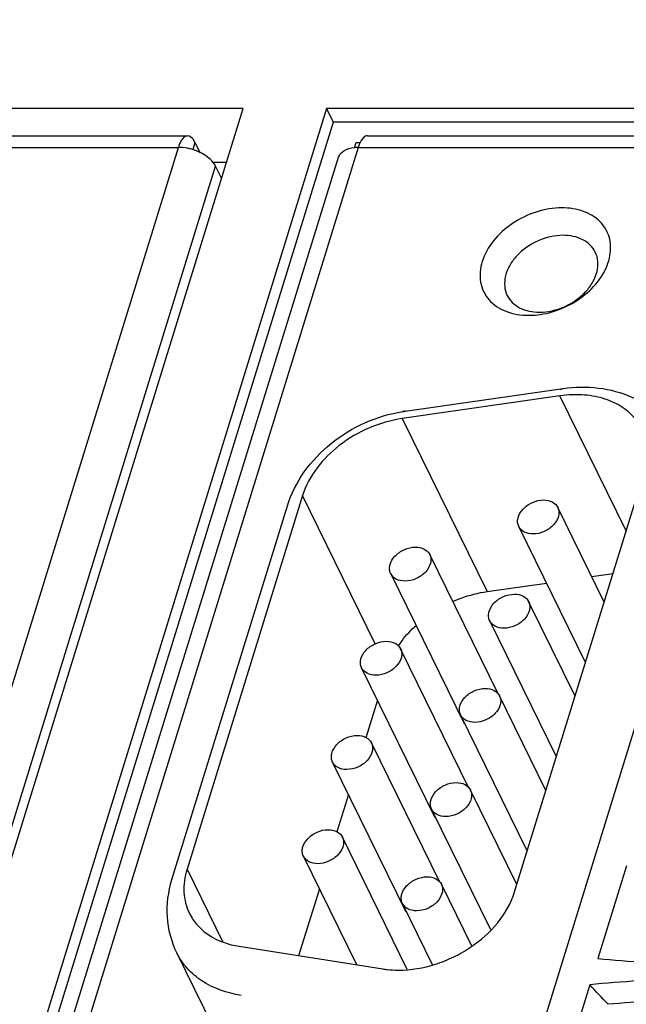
# Model space of a CAD drawing. Header units: millimetres. Extents: x 0 to 594, y 1 to 420.
# Tile 54 of 214: x 270 to 274, y 100 to 107. Entities that reach past the tile are written whole.
import ezdxf

# ---------------------------------------------------------------- set-up
doc = ezdxf.new("R2010")
doc.units = ezdxf.units.MM
doc.header["$LTSCALE"] = 32.67
for name, color, linetype in [('61757N-0_DXF_CONTINUOUS_LINE', 7, 'CONTINUOUS'), ('61758N-0_DXF_CONTINUOUS_LINE', 7, 'CONTINUOUS'), ('61852N-2_DXF_CONTINUOUS_LINE', 7, 'CONTINUOUS'), ('C-1734351-1-DXF_CONTINUOUS_LINE', 7, 'CONTINUOUS'), ('U1-PXC_18472DXF_CONTINUOUS_LINE', 7, 'CONTINUOUS')]:
    doc.layers.add(name, color=color, linetype=linetype)

msp = doc.modelspace()

# ---------------------------------------------------------------- linework, layer by layer
at = {"layer": '61757N-0_DXF_CONTINUOUS_LINE', "color": 7, "linetype": 'Continuous'}
for p, q in [((266.086, 106.2624), (271.0597, 106.2624)), ((271.1105, 106.2169), (271.1453, 106.1459)), ((271.2938, 105.9694), (271.2531, 106.0524))]:
    msp.add_line(p, q, dxfattribs=at)
at = {"layer": '61757N-0_DXF_CONTINUOUS_LINE', "color": 9, "linetype": 'Continuous'}
for p, q in [((271.1105, 106.2169), (271.0948, 106.1659)), ((266.0219, 106.1829), (270.9956, 106.1829)), ((267.7504, 95.6815), (270.9956, 106.1829)), ((268.0483, 95.6815), (271.2531, 106.0524))]:
    msp.add_line(p, q, dxfattribs=at)
at = {"layer": '61757N-0_DXF_CONTINUOUS_LINE', "color": 7, "linetype": 'Continuous'}
for centre, radius, start, end in [((270.9897, 105.8287), 0.3546, 77.52873, 78.81143), ((270.9884, 105.8226), 0.3608, 75.7568, 77.52794), ((270.9871, 105.8174), 0.3661, 72.97471, 75.75666), ((270.9895, 105.8245), 0.3587, 64.06926, 73.01977)]:
    msp.add_arc(centre, radius, start, end, dxfattribs=at)
for points, knots in [([(271.0597, 106.2624), (271.0534, 106.2624), (271.0347, 106.2561), (271.0116, 106.2267), (271.0007, 106.1993), (270.9956, 106.1829)], [0, 0, 0, 0, 0.176818, 0.521965, 1, 1, 1, 1]), ([(271.1105, 106.2169), (271.1072, 106.2236), (271.0963, 106.2434), (271.0755, 106.2624), (271.0597, 106.2624)], [0, 0, 0, 0, 0.322876, 1, 1, 1, 1]), ([(271.2531, 106.0524), (271.2485, 106.0617), (271.2218, 106.1021), (271.1802, 106.1306), (271.1464, 106.1471)], [0, 0, 0, 0, 0.21662, 1, 1, 1, 1])]:
    msp.add_open_spline(points, degree=3, knots=knots, dxfattribs=at)
msp.add_open_spline([(271.0585, 106.1765), (271.0379, 106.1806), (271.0167, 106.1829), (270.9956, 106.1829)], degree=3, dxfattribs=at)
at = {"layer": '61758N-0_DXF_CONTINUOUS_LINE', "color": 7, "linetype": 'Continuous'}
for p, q in [((272.3031, 106.2624), (275.4126, 106.2624)), ((269.1327, 96.5041), (272.1025, 106.1144))]:
    msp.add_line(p, q, dxfattribs=at)
at = {"layer": '61758N-0_DXF_CONTINUOUS_LINE', "color": 9, "linetype": 'Continuous'}
for q in [(269.249, 96.507), (275.3881, 106.1829)]:
    msp.add_line((272.2391, 106.1829), q, dxfattribs=at)
at = {"layer": '61758N-0_DXF_CONTINUOUS_LINE', "color": 7, "linetype": 'Continuous'}
for centre, radius, start, end in [((272.4276, 106.131), 0.1952, 153.65652, 156.93387), ((272.2381, 105.9263), 0.2566, 92.44949, 95.94078), ((272.239, 105.9078), 0.2751, 89.9896, 92.46468)]:
    msp.add_arc(centre, radius, start, end, dxfattribs=at)
for points, knots in [([(272.3032, 106.2624), (272.2985, 106.2624), (272.2752, 106.2568), (272.2609, 106.2343), (272.2527, 106.2176)], [0, 0, 0, 0, 0.1987, 1, 1, 1, 1]), ([(272.1025, 106.1144), (272.1082, 106.133), (272.1418, 106.1687), (272.1866, 106.1789), (272.2116, 106.1815)], [0, 0, 0, 0, 0.436517, 1, 1, 1, 1])]:
    msp.add_open_spline(points, degree=3, knots=knots, dxfattribs=at)
msp.add_open_spline([(272.248, 106.2075), (272.2446, 106.1995), (272.2416, 106.1912), (272.2391, 106.1829)], degree=3, dxfattribs=at)
at = {"layer": '61852N-2_DXF_CONTINUOUS_LINE', "color": 7, "linetype": 'Continuous'}
for p, q in [((271.4427, 106.4511), (265.7782, 106.4511)), ((268.1146, 95.6815), (271.4427, 106.4511)), ((272.0202, 106.4511), (268.9202, 96.4196)), ((272.0202, 106.4511), (272.0659, 106.3579)), ((275.471, 106.4511), (272.0202, 106.4511)), ((272.0659, 106.3579), (269.0121, 96.4757)), ((275.4421, 106.3579), (272.0659, 106.3579)), ((272.2127, 106.1799), (272.2239, 106.2161)), ((272.2239, 106.2161), (272.2531, 106.2161)), ((271.3274, 106.0781), (271.2344, 106.0781))]:
    msp.add_line(p, q, dxfattribs=at)
at = {"layer": 'C-1734351-1-DXF_CONTINUOUS_LINE', "color": 7, "linetype": 'Continuous'}
for p, q in [((272.5644, 104.3602), (273.6544, 104.5164)), ((273.6333, 104.465), (272.5433, 104.3088)), ((273.32, 101.0375), (274.2147, 103.9327)), ((271.8536, 103.7765), (271.0555, 101.1937)), ((270.9513, 101.1224), (271.7494, 103.7051)), ((273.939, 103.0406), (273.6181, 103.6946)), ((273.8099, 102.6228), (273.3488, 103.5624)), ((273.2055, 102.4058), (272.7328, 103.3691)), ((272.9723, 102.2001), (272.4635, 103.2369)), ((273.8525, 103.217), (274.0001, 103.2381)), ((273.1299, 103.1134), (273.5403, 103.1722)), ((273.7379, 102.3897), (273.4169, 103.0436)), ((273.6087, 101.9718), (273.1476, 102.9115)), ((273.0043, 101.7549), (272.5316, 102.7182)), ((272.7711, 101.5491), (272.2623, 102.586)), ((272.3724, 102.3616), (272.2925, 102.1031)), ((273.5367, 101.7387), (273.2158, 102.3927)), ((273.4076, 101.3209), (272.9465, 102.2605)), ((272.8032, 101.1039), (272.3305, 102.0672)), ((272.57, 100.8982), (272.0612, 101.935)), ((273.3356, 101.0878), (273.0146, 101.7417)), ((272.1713, 101.7107), (272.0914, 101.4522)), ((273.1551, 100.7745), (272.7453, 101.6096)), ((272.578, 100.502), (272.1293, 101.4163)), ((272.2282, 100.5338), (271.86, 101.2841)), ((271.9701, 101.0597), (271.8271, 100.5968)), ((273.024, 100.6618), (272.8135, 101.0908)), ((272.7529, 100.5333), (272.5442, 100.9586)), ((271.4162, 100.6615), (272.4096, 100.5052)), ((271.3414, 99.8905), (270.9854, 100.6161))]:
    msp.add_line(p, q, dxfattribs=at)
at = {"layer": 'C-1734351-1-DXF_CONTINUOUS_LINE', "color": 9, "linetype": 'Continuous'}
for p, q in [((273.6378, 104.5091), (273.6544, 104.5164)), ((274.091, 103.5323), (273.6333, 104.465)), ((272.5644, 104.3602), (272.5478, 104.3529)), ((272.5433, 104.3088), (273.1299, 103.1134)), ((272.3567, 102.7515), (271.8536, 103.7765)), ((271.0555, 101.1937), (271.3021, 100.6912))]:
    msp.add_line(p, q, dxfattribs=at)
at = {"layer": 'C-1734351-1-DXF_CONTINUOUS_LINE', "color": 7, "linetype": 'Continuous'}
msp.add_arc((272.7063, 103.3708), 0.9996, 98.15683, 99.17093, dxfattribs=at)
for points, knots in [([(273.6468, 105.7648), (273.5271, 105.7648), (273.3443, 105.7031), (273.1693, 105.546), (273.087, 105.4035), (273.0741, 105.275), (273.1024, 105.1858), (273.1537, 105.1078), (273.2614, 105.0375), (273.3637, 105.0221), (273.4173, 105.0221)], [0, 0, 0, 0, 0.280763, 0.420369, 0.546753, 0.658136, 0.710812, 0.76341, 0.874265, 1, 1, 1, 1]), ([(273.5176, 105.0314), (273.6285, 105.0518), (273.7876, 105.1286), (273.9303, 105.2915), (273.9876, 105.4279), (273.9841, 105.5655), (273.9139, 105.6806), (273.7925, 105.7511), (273.6969, 105.7648), (273.6468, 105.7648)], [0, 0, 0, 0, 0.286554, 0.422734, 0.544987, 0.654317, 0.75962, 0.872721, 1, 1, 1, 1]), ([(273.6554, 105.5751), (273.5963, 105.5751), (273.477, 105.547), (273.3529, 105.4614), (273.284, 105.3701), (273.2538, 105.2979), (273.2468, 105.2255), (273.2591, 105.1801), (273.2689, 105.1601)], [0, 0, 0, 0, 0.270311, 0.544477, 0.672472, 0.790264, 0.898221, 1, 1, 1, 1]), ([(273.8777, 105.4589), (273.8689, 105.4768), (273.8443, 105.5106), (273.772, 105.5619), (273.702, 105.5751), (273.6554, 105.5751)], [0, 0, 0, 0, 0.227728, 0.466835, 1, 1, 1, 1]), ([(273.4912, 105.0439), (273.5502, 105.0439), (273.6696, 105.072), (273.7937, 105.1576), (273.8626, 105.249), (273.8927, 105.3211), (273.8997, 105.3935), (273.8875, 105.439), (273.8777, 105.4589)], [0, 0, 0, 0, 0.270311, 0.544477, 0.672472, 0.790264, 0.898221, 1, 1, 1, 1]), ([(273.2689, 105.1601), (273.2776, 105.1422), (273.3022, 105.1084), (273.3745, 105.0571), (273.4445, 105.0439), (273.4912, 105.0439)], [0, 0, 0, 0, 0.227728, 0.466835, 1, 1, 1, 1]), ([(273.4173, 105.0221), (273.4256, 105.0221), (273.4592, 105.0229), (273.4927, 105.0268), (273.5176, 105.0314)], [0, 0, 0, 0, 0.245035, 1, 1, 1, 1]), ([(273.6544, 104.5164), (273.7354, 104.528), (273.8992, 104.5314), (274.1349, 104.4689), (274.3372, 104.3372), (274.4333, 104.2078), (274.4679, 104.1374)], [0, 0, 0, 0, 0.256526, 0.50712, 0.754171, 1, 1, 1, 1]), ([(273.7462, 104.4732), (273.7369, 104.4732), (273.6992, 104.4725), (273.6615, 104.469), (273.6333, 104.465)], [0, 0, 0, 0, 0.246226, 1, 1, 1, 1]), ([(274.1986, 104.2367), (274.1807, 104.2731), (274.1308, 104.3418), (274.0239, 104.4176), (273.892, 104.4637), (273.7959, 104.4732), (273.7462, 104.4732)], [0, 0, 0, 0, 0.226854, 0.465048, 0.722037, 1, 1, 1, 1]), ([(271.7494, 103.7051), (271.7752, 103.7887), (271.8571, 103.9498), (272.0451, 104.1461), (272.28, 104.2893), (272.457, 104.343), (272.5469, 104.3576)], [0, 0, 0, 0, 0.243075, 0.492608, 0.746702, 1, 1, 1, 1]), ([(272.5433, 104.3088), (272.4654, 104.2976), (272.3109, 104.2529), (272.0488, 104.1013), (271.8961, 103.9139), (271.8536, 103.7765)], [0, 0, 0, 0, 0.260427, 0.524046, 1, 1, 1, 1]), ([(273.3488, 103.5624), (273.3445, 103.5712), (273.339, 103.5913), (273.3433, 103.6356), (273.3767, 103.6895), (273.4408, 103.7334), (273.4936, 103.746), (273.5198, 103.746)], [0, 0, 0, 0, 0.101971, 0.210133, 0.454411, 0.729095, 1, 1, 1, 1]), ([(273.5198, 103.746), (273.5404, 103.746), (273.5799, 103.739), (273.6102, 103.7106), (273.6181, 103.6946)], [0, 0, 0, 0, 0.536417, 1, 1, 1, 1]), ([(273.6181, 103.6946), (273.6224, 103.6858), (273.6279, 103.6657), (273.6236, 103.6213), (273.5902, 103.5674), (273.5261, 103.5235), (273.4732, 103.511), (273.4471, 103.511)], [0, 0, 0, 0, 0.101971, 0.210133, 0.454411, 0.729095, 1, 1, 1, 1]), ([(273.4471, 103.511), (273.4265, 103.511), (273.387, 103.518), (273.3567, 103.5464), (273.3488, 103.5624)], [0, 0, 0, 0, 0.536417, 1, 1, 1, 1]), ([(272.4635, 103.2369), (272.4592, 103.2457), (272.4537, 103.2658), (272.458, 103.3102), (272.4914, 103.3641), (272.5554, 103.408), (272.6083, 103.4205), (272.6344, 103.4205)], [0, 0, 0, 0, 0.101971, 0.210133, 0.454411, 0.729095, 1, 1, 1, 1]), ([(272.7328, 103.3691), (272.7371, 103.3603), (272.7425, 103.3402), (272.7383, 103.2959), (272.7048, 103.242), (272.6408, 103.1981), (272.5879, 103.1855), (272.5618, 103.1855)], [0, 0, 0, 0, 0.101971, 0.210133, 0.454411, 0.729095, 1, 1, 1, 1]), ([(272.6344, 103.4205), (272.6551, 103.4205), (272.6946, 103.4136), (272.7249, 103.3851), (272.7328, 103.3691)], [0, 0, 0, 0, 0.536417, 1, 1, 1, 1]), ([(272.5618, 103.1855), (272.5412, 103.1855), (272.5016, 103.1925), (272.4713, 103.2209), (272.4635, 103.2369)], [0, 0, 0, 0, 0.536417, 1, 1, 1, 1]), ([(272.8921, 103.0446), (272.9113, 103.0531), (272.988, 103.0839), (273.0688, 103.1047), (273.1299, 103.1134)], [0, 0, 0, 0, 0.253673, 1, 1, 1, 1]), ([(273.1476, 102.9114), (273.1433, 102.9203), (273.1379, 102.9404), (273.1422, 102.9847), (273.1756, 103.0386), (273.2396, 103.0825), (273.2925, 103.095), (273.3186, 103.095)], [0, 0, 0, 0, 0.101967, 0.210122, 0.454396, 0.729088, 1, 1, 1, 1]), ([(273.3186, 103.095), (273.3392, 103.095), (273.3788, 103.0881), (273.4091, 103.0597), (273.4169, 103.0437)], [0, 0, 0, 0, 0.536417, 1, 1, 1, 1]), ([(273.4169, 103.0437), (273.4213, 103.0348), (273.4267, 103.0148), (273.4224, 102.9704), (273.389, 102.9165), (273.325, 102.8726), (273.2721, 102.86), (273.246, 102.86)], [0, 0, 0, 0, 0.101971, 0.210133, 0.454411, 0.729095, 1, 1, 1, 1]), ([(273.246, 102.86), (273.2253, 102.86), (273.1858, 102.867), (273.1555, 102.8954), (273.1476, 102.9114)], [0, 0, 0, 0, 0.536405, 1, 1, 1, 1]), ([(272.5147, 102.736), (272.5232, 102.7488), (272.5599, 102.8005), (272.6031, 102.8474), (272.6384, 102.8798)], [0, 0, 0, 0, 0.243374, 1, 1, 1, 1]), ([(272.2623, 102.586), (272.258, 102.5948), (272.2526, 102.6149), (272.2568, 102.6592), (272.2902, 102.7131), (272.3543, 102.757), (272.4072, 102.7696), (272.4333, 102.7696)], [0, 0, 0, 0, 0.101971, 0.210133, 0.454411, 0.729095, 1, 1, 1, 1]), ([(272.4333, 102.7696), (272.4539, 102.7696), (272.4935, 102.7626), (272.5238, 102.7342), (272.5316, 102.7182)], [0, 0, 0, 0, 0.536405, 1, 1, 1, 1]), ([(272.5316, 102.7182), (272.5359, 102.7093), (272.5414, 102.6893), (272.5371, 102.6449), (272.5037, 102.591), (272.4397, 102.5471), (272.3868, 102.5346), (272.3607, 102.5346)], [0, 0, 0, 0, 0.101967, 0.210122, 0.454396, 0.729088, 1, 1, 1, 1]), ([(272.3607, 102.5346), (272.34, 102.5346), (272.3005, 102.5415), (272.2702, 102.5699), (272.2623, 102.586)], [0, 0, 0, 0, 0.536417, 1, 1, 1, 1]), ([(272.9465, 102.2605), (272.9422, 102.2693), (272.9367, 102.2894), (272.941, 102.3338), (272.9744, 102.3876), (273.0384, 102.4315), (273.0913, 102.4441), (273.1174, 102.4441)], [0, 0, 0, 0, 0.101967, 0.210122, 0.454396, 0.729088, 1, 1, 1, 1]), ([(273.1174, 102.4441), (273.1381, 102.4441), (273.1776, 102.4371), (273.2079, 102.4087), (273.2158, 102.3927)], [0, 0, 0, 0, 0.536417, 1, 1, 1, 1]), ([(273.2158, 102.3927), (273.2201, 102.3839), (273.2255, 102.3638), (273.2213, 102.3195), (273.1879, 102.2656), (273.1238, 102.2217), (273.0709, 102.2091), (273.0448, 102.2091)], [0, 0, 0, 0, 0.101971, 0.210133, 0.454411, 0.729095, 1, 1, 1, 1]), ([(273.0448, 102.2091), (273.0242, 102.2091), (272.9846, 102.2161), (272.9543, 102.2445), (272.9465, 102.2605)], [0, 0, 0, 0, 0.536405, 1, 1, 1, 1]), ([(272.0612, 101.935), (272.0568, 101.9438), (272.0514, 101.9639), (272.0557, 102.0083), (272.0891, 102.0622), (272.1531, 102.1061), (272.206, 102.1186), (272.2321, 102.1186)], [0, 0, 0, 0, 0.101971, 0.210133, 0.454411, 0.729095, 1, 1, 1, 1]), ([(272.3305, 102.0672), (272.3348, 102.0584), (272.3402, 102.0383), (272.3359, 101.994), (272.3025, 101.9401), (272.2385, 101.8962), (272.1856, 101.8836), (272.1595, 101.8836)], [0, 0, 0, 0, 0.101967, 0.210122, 0.454396, 0.729088, 1, 1, 1, 1]), ([(272.2321, 102.1186), (272.2528, 102.1186), (272.2923, 102.1117), (272.3226, 102.0832), (272.3305, 102.0672)], [0, 0, 0, 0, 0.536405, 1, 1, 1, 1]), ([(272.1595, 101.8836), (272.1389, 101.8836), (272.0993, 101.8906), (272.069, 101.919), (272.0612, 101.935)], [0, 0, 0, 0, 0.536417, 1, 1, 1, 1]), ([(272.7453, 101.6096), (272.741, 101.6184), (272.7356, 101.6385), (272.7398, 101.6828), (272.7733, 101.7367), (272.8373, 101.7806), (272.8902, 101.7932), (272.9163, 101.7932)], [0, 0, 0, 0, 0.101967, 0.210122, 0.454396, 0.729088, 1, 1, 1, 1]), ([(272.9163, 101.7932), (272.9369, 101.7932), (272.9765, 101.7862), (273.0068, 101.7578), (273.0146, 101.7418)], [0, 0, 0, 0, 0.536417, 1, 1, 1, 1]), ([(273.0146, 101.7418), (273.0189, 101.733), (273.0244, 101.7129), (273.0201, 101.6685), (272.9867, 101.6146), (272.9227, 101.5707), (272.8698, 101.5582), (272.8437, 101.5582)], [0, 0, 0, 0, 0.101971, 0.210133, 0.454411, 0.729095, 1, 1, 1, 1]), ([(272.8437, 101.5582), (272.823, 101.5582), (272.7835, 101.5651), (272.7532, 101.5935), (272.7453, 101.6096)], [0, 0, 0, 0, 0.536405, 1, 1, 1, 1]), ([(271.86, 101.2841), (271.8557, 101.2929), (271.8502, 101.313), (271.8545, 101.3573), (271.8879, 101.4112), (271.952, 101.4551), (272.0049, 101.4677), (272.031, 101.4677)], [0, 0, 0, 0, 0.101971, 0.210133, 0.454411, 0.729095, 1, 1, 1, 1]), ([(272.031, 101.4677), (272.0516, 101.4677), (272.0912, 101.4607), (272.1214, 101.4323), (272.1293, 101.4163)], [0, 0, 0, 0, 0.536405, 1, 1, 1, 1]), ([(272.1293, 101.4163), (272.1336, 101.4075), (272.1391, 101.3874), (272.1348, 101.343), (272.1014, 101.2891), (272.0373, 101.2452), (271.9845, 101.2327), (271.9583, 101.2327)], [0, 0, 0, 0, 0.101967, 0.210122, 0.454396, 0.729088, 1, 1, 1, 1]), ([(271.9583, 101.2327), (271.9377, 101.2327), (271.8982, 101.2396), (271.8679, 101.2681), (271.86, 101.2841)], [0, 0, 0, 0, 0.536417, 1, 1, 1, 1]), ([(271.0555, 101.1937), (271.0397, 101.1426), (271.024, 101.0381), (271.0496, 100.9345), (271.0716, 100.8898)], [0, 0, 0, 0, 0.51742, 1, 1, 1, 1]), ([(270.9854, 100.6161), (270.9476, 100.6931), (270.9026, 100.8648), (270.9257, 101.0398), (270.9513, 101.1224)], [0, 0, 0, 0, 0.498387, 1, 1, 1, 1]), ([(272.5442, 100.9586), (272.5398, 100.9674), (272.5344, 100.9875), (272.5387, 101.0319), (272.5721, 101.0857), (272.6361, 101.1296), (272.689, 101.1422), (272.7151, 101.1422)], [0, 0, 0, 0, 0.101971, 0.210133, 0.454411, 0.729095, 1, 1, 1, 1]), ([(272.7151, 101.1422), (272.7358, 101.1422), (272.7753, 101.1352), (272.8056, 101.1068), (272.8135, 101.0908)], [0, 0, 0, 0, 0.536417, 1, 1, 1, 1]), ([(272.8135, 101.0908), (272.8178, 101.082), (272.8232, 101.0619), (272.819, 101.0176), (272.7855, 100.9637), (272.7215, 100.9198), (272.6686, 100.9072), (272.6425, 100.9072)], [0, 0, 0, 0, 0.101971, 0.210133, 0.454411, 0.729095, 1, 1, 1, 1]), ([(272.5175, 100.497), (272.6039, 100.497), (272.7359, 100.5196), (272.9002, 100.5854), (273.119, 100.7103), (273.272, 100.8819), (273.32, 101.0375)], [0, 0, 0, 0, 0.254723, 0.387286, 0.519951, 1, 1, 1, 1]), ([(272.6425, 100.9072), (272.6219, 100.9072), (272.5823, 100.9142), (272.552, 100.9426), (272.5442, 100.9586)], [0, 0, 0, 0, 0.536417, 1, 1, 1, 1]), ([(271.0716, 100.8898), (271.0863, 100.8599), (271.1249, 100.8031), (271.2345, 100.71), (271.3422, 100.6731), (271.4162, 100.6615)], [0, 0, 0, 0, 0.233251, 0.474577, 1, 1, 1, 1]), ([(272.4096, 100.5052), (272.4184, 100.5039), (272.4541, 100.499), (272.4903, 100.497), (272.5175, 100.497)], [0, 0, 0, 0, 0.245296, 1, 1, 1, 1])]:
    msp.add_open_spline(points, degree=3, knots=knots, dxfattribs=at)
at = {"layer": 'C-1734351-1-DXF_CONTINUOUS_LINE', "color": 9, "linetype": 'Continuous'}
msp.add_open_spline([(271.4288, 100.3222), (271.3336, 100.3372), (271.195, 100.3847), (271.0539, 100.5045), (271.0042, 100.5776), (270.9854, 100.6161)], degree=3, knots=[0, 0, 0, 0, 0.525419, 0.766747, 1, 1, 1, 1], dxfattribs=at)
at = {"layer": 'U1-PXC_18472DXF_CONTINUOUS_LINE', "color": 7, "linetype": 'Continuous'}
for p, q in [((277.1936, 112.0256), (273.1124, 98.8187)), ((274.0928, 101.2189), (273.8948, 100.578)), ((273.8387, 100.3964), (273.6406, 99.7555))]:
    msp.add_line(p, q, dxfattribs=at)
for centre, radius, start, end in [((274.549, 106.7783), 6.2348, 263.97706, 270.02508), ((274.5245, 93.5815), 6.8493, 90.06361, 95.74647)]:
    msp.add_arc(centre, radius, start, end, dxfattribs=at)
at = {"layer": 'U1-PXC_18472DXF_CONTINUOUS_LINE', "color": 9, "linetype": 'Continuous'}
msp.add_arc((274.5882, 93.5602), 6.7295, 90.01845, 95.30883, dxfattribs=at)
at = {"layer": 'U1-PXC_18472DXF_CONTINUOUS_LINE', "color": 7, "linetype": 'Continuous'}
msp.add_ellipse((273.8896, 94.0494), major_axis=(-12.023, 14.4477), ratio=0.221613, start_param=-1.316641, end_param=-1.306439, dxfattribs=at)

doc.saveas('drawing.dxf')
